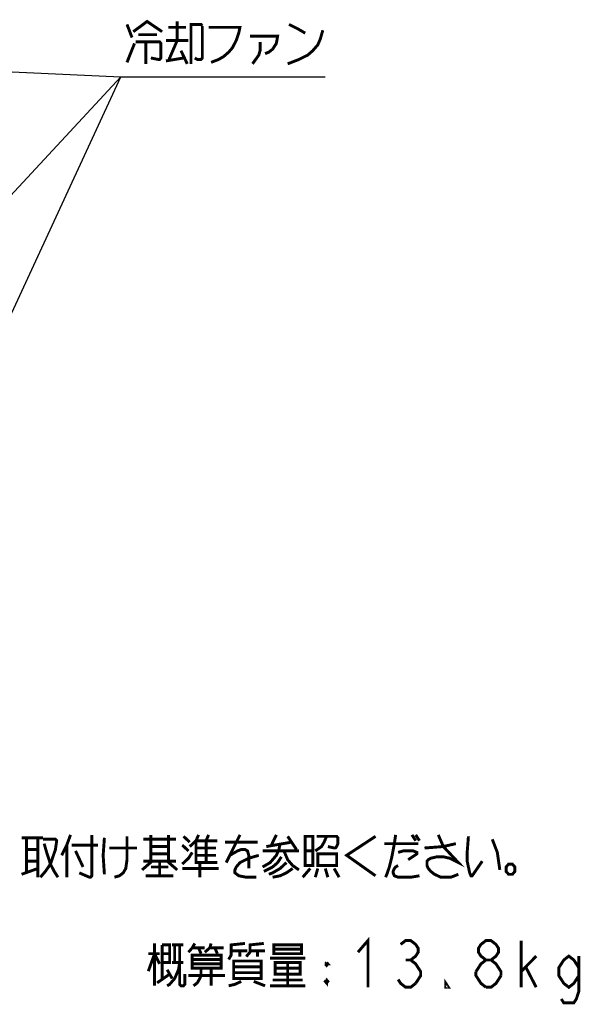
# Model space of a CAD drawing. Extents: x 147 to 2026, y 157 to 1386.
# Tile 9 of 30: x 1834 to 2026, y 157 to 494. Entities that reach past the tile are written whole.
import ezdxf

# ---------------------------------------------------------------- set-up
doc = ezdxf.new("R2010")
doc.units = 0
doc.header["$LTSCALE"] = 115.5
doc.layers.add('ALL_NOTE', color=7, linetype='CONTINUOUS')

msp = doc.modelspace()

# ---------------------------------------------------------------- linework, layer by layer
at = {"layer": 'ALL_NOTE', "color": 2, "linetype": 'CONTINUOUS'}
for p, q in [((1807.108, 477.481), (1869.03, 474.5)), ((1805.693, 337.829), (1869.03, 474.5)), ((1806.856, 407.683), (1869.03, 474.5)), ((1869.03, 474.5), (1870.28, 474.5)), ((1869.03, 474.5), (1870.28, 474.5)), ((1869.03, 474.5), (1870.28, 474.5)), ((1870.28, 474.5), (1939.08, 474.5)), ((1870.28, 474.5), (1939.08, 474.5)), ((1870.28, 474.5), (1939.08, 474.5))]:
    msp.add_line(p, q, dxfattribs=at)
at = {"layer": 'ALL_NOTE', "color": 2, "linetype": 'CONTINUOUS', "const_width": 1}
for points in [[(1871.139, 492.5), (1872.86, 488)], [(1873.289, 490), (1878.019, 493.5), (1883.179, 490)], [(1888.34, 493.5), (1888.34, 487)], [(1893.07, 479), (1893.07, 492.5), (1896.51, 492.5), (1896.939, 492)], [(1896.939, 492), (1896.939, 481), (1896.51, 480.5), (1895.219, 480.5), (1894.36, 481)], [(1926.61, 492.5), (1929.62, 491), (1932.2, 489.5)], [(1875.01, 489), (1881.46, 489)], [(1885.329, 491.5), (1891.35, 491.5)], [(1899.09, 491.5), (1909.84, 491.5), (1909.409, 489.5), (1908.55, 487), (1907.26, 484.5), (1905.97, 483), (1904.249, 481.5), (1902.53, 480.5), (1899.949, 479.5)], [(1913.28, 488.5), (1922.74, 488.5), (1922.31, 486), (1921.019, 484), (1919.73, 483), (1918.439, 482.5)], [(1926.179, 479), (1930.05, 480.5), (1933.059, 482), (1934.78, 483.5), (1936.5, 485.5), (1937.359, 487.5), (1938.22, 490.5)], [(1871.139, 479.5), (1873.719, 486)], [(1874.15, 486.5), (1882.32, 486.5), (1882.749, 486), (1882.749, 481), (1882.32, 480.5), (1881.89, 480.5), (1879.31, 481)], [(1877.59, 486.5), (1877.59, 479)], [(1884.47, 487), (1892.209, 487)], [(1888.34, 487), (1885.329, 480)], [(1916.72, 486.5), (1916.72, 483.5), (1916.289, 482), (1914.139, 479)], [(1889.63, 483.5), (1891.78, 479)], [(1884.47, 480), (1890.489, 481)], [(1835.022, 214.074), (1842.332, 214.074)], [(1836.742, 214.074), (1836.742, 202.074)], [(1840.612, 214.074), (1840.612, 200.574)], [(1842.332, 213.574), (1846.632, 213.574), (1847.062, 213.074), (1846.632, 210.074), (1844.912, 205.074), (1843.192, 202.574), (1841.472, 200.574)], [(1842.762, 212.074), (1843.622, 209.074), (1844.912, 205.074), (1846.202, 202.574), (1847.492, 200.574)], [(1851.792, 215.074), (1850.502, 211.574), (1848.782, 208.074)], [(1859.102, 215.074), (1859.102, 201.074), (1858.672, 200.574), (1858.242, 200.574), (1854.802, 202.074)], [(1863.402, 214.074), (1862.972, 208.074), (1863.402, 201.574)], [(1871.142, 214.574), (1871.142, 206.574), (1870.712, 203.574), (1869.852, 202.074), (1868.562, 201.074), (1866.842, 200.574)], [(1876.732, 213.574), (1887.912, 213.574)], [(1879.312, 215.074), (1879.312, 206.074)], [(1885.332, 215.074), (1885.332, 206.074)], [(1890.492, 214.574), (1892.642, 212.574)], [(1892.642, 211.074), (1894.792, 213.074), (1895.652, 215.074)], [(1894.792, 213.074), (1902.102, 213.074)], [(1894.792, 213.074), (1894.792, 205.574), (1902.102, 205.574)], [(1898.232, 213.074), (1899.092, 215.074)], [(1898.232, 213.074), (1898.232, 205.574)], [(1904.682, 212.574), (1915.862, 212.574)], [(1909.842, 215.074), (1905.112, 205.574)], [(1923.602, 212.074), (1923.172, 210.074), (1922.312, 208.074), (1920.162, 205.574), (1917.582, 204.074)], [(1918.872, 211.074), (1927.472, 212.574)], [(1922.312, 215.074), (1920.592, 211.574)], [(1926.182, 214.574), (1929.192, 210.074)], [(1932.202, 214.574), (1932.202, 204.574), (1934.782, 204.574), (1934.782, 214.574), (1932.202, 214.574)], [(1935.642, 209.574), (1937.792, 211.074), (1938.652, 212.574), (1939.512, 214.574)], [(1936.072, 214.574), (1942.952, 214.574), (1943.382, 214.074), (1943.382, 212.074), (1942.952, 211.074), (1942.522, 210.574), (1942.092, 210.574), (1939.942, 211.074)], [(1956.282, 214.574), (1946.392, 208.074), (1956.282, 201.074)], [(1959.292, 212.074), (1970.902, 212.074)], [(1963.162, 215.074), (1962.732, 212.074), (1961.872, 207.574), (1961.012, 204.074), (1960.152, 201.574), (1959.722, 200.574)], [(1968.752, 215.074), (1970.042, 213.074)], [(1970.042, 215.074), (1971.332, 213.074)], [(1973.052, 210.574), (1979.502, 211.074), (1983.802, 212.074)], [(1977.782, 215.074), (1979.502, 211.074), (1984.662, 205.574), (1981.652, 207.074), (1979.502, 207.574), (1977.352, 207.574), (1975.202, 207.074), (1974.342, 206.574), (1973.912, 206.074), (1973.912, 204.574), (1974.342, 203.574), (1975.202, 202.574), (1976.492, 201.574), (1978.642, 200.574), (1982.082, 200.574), (1984.662, 201.574)], [(1988.102, 214.574), (1987.672, 209.074), (1987.672, 206.074), (1988.532, 202.074), (1988.962, 201.074), (1989.392, 201.074), (1992.832, 206.074)], [(1996.272, 213.574), (1997.992, 209.074), (1998.852, 203.074)], [(1836.742, 210.074), (1840.612, 210.074)], [(1850.502, 211.574), (1850.502, 200.574)], [(1852.222, 211.574), (1861.252, 211.574)], [(1853.512, 209.574), (1856.092, 204.074)], [(1865.122, 210.574), (1874.582, 210.574)], [(1879.312, 211.074), (1885.332, 211.074)], [(1885.332, 208.574), (1879.312, 208.574)], [(1890.062, 211.574), (1892.212, 209.574)], [(1890.062, 205.074), (1892.212, 207.074), (1893.502, 209.074)], [(1894.792, 210.574), (1901.672, 210.574)], [(1906.402, 208.074), (1908.982, 209.574), (1910.272, 210.074), (1911.562, 210.074), (1912.422, 209.574), (1912.852, 208.074), (1912.852, 203.574)], [(1917.582, 209.574), (1930.052, 209.574)], [(1924.892, 209.574), (1926.182, 206.574), (1927.902, 204.574), (1930.052, 203.074)], [(1932.202, 209.574), (1934.782, 209.574)], [(1936.502, 208.574), (1936.502, 204.574), (1942.952, 204.574), (1942.952, 208.574), (1936.502, 208.574)], [(1964.022, 209.074), (1965.742, 209.574), (1969.182, 209.574), (1970.472, 209.074), (1970.472, 208.574), (1967.462, 206.574)], [(1836.742, 206.074), (1840.612, 206.074)], [(1879.742, 206.074), (1876.302, 203.074)], [(1876.732, 206.074), (1887.912, 206.074)], [(1882.322, 205.574), (1882.322, 201.074)], [(1884.902, 206.074), (1888.342, 203.074)], [(1894.792, 208.074), (1901.672, 208.074)], [(1896.082, 205.574), (1896.082, 200.574)], [(1916.292, 208.074), (1912.852, 207.074), (1909.842, 205.574), (1908.552, 204.074), (1908.122, 203.074), (1908.122, 202.074), (1909.412, 201.074), (1911.992, 200.574), (1915.432, 200.574)], [(1924.032, 207.574), (1922.742, 205.574), (1921.022, 204.074), (1918.012, 202.574)], [(1925.752, 205.574), (1923.602, 203.574), (1921.022, 202.074), (1919.732, 201.574)], [(1835.022, 201.574), (1840.612, 203.574)], [(1879.312, 204.074), (1885.332, 204.074)], [(1890.062, 203.574), (1902.532, 203.574)], [(1927.902, 203.574), (1925.752, 202.074), (1923.602, 201.074), (1921.022, 200.574)], [(1933.922, 203.574), (1931.342, 200.574)], [(1936.502, 203.574), (1935.642, 200.574)], [(1939.082, 203.574), (1939.942, 200.574)], [(1942.092, 203.574), (1943.812, 200.574)], [(1964.022, 204.574), (1963.162, 204.074), (1962.732, 203.574), (1962.302, 202.574), (1962.302, 202.074), (1962.732, 201.074), (1964.022, 200.574), (1968.322, 200.574), (1971.332, 201.074)], [(2003.152, 205.074), (2001.862, 205.074), (2001.002, 204.074), (2001.002, 202.574), (2001.862, 201.574), (2003.152, 201.574), (2004.012, 202.574), (2004.012, 204.074), (2003.152, 205.074)], [(1877.592, 201.074), (1887.052, 201.074)], [(1950.253, 174.908), (1953.693, 178.908), (1953.693, 162.908)], [(1964.873, 177.575), (1966.593, 178.908), (1968.313, 178.908), (1970.033, 177.575), (1970.893, 176.241), (1970.893, 174.908), (1970.033, 173.575), (1968.313, 172.241), (1970.033, 170.908), (1970.893, 169.575), (1971.753, 168.241), (1971.753, 166.908), (1970.033, 164.241)], [(1994.113, 172.241), (1992.393, 173.575), (1991.533, 174.908), (1991.533, 176.241), (1992.393, 177.575), (1994.113, 178.908), (1995.833, 178.908), (1997.553, 177.575), (1998.413, 176.241), (1998.413, 174.908), (1997.553, 173.575), (1995.833, 172.241)], [(2006.153, 162.908), (2006.153, 178.908)], [(1878.443, 168.408), (1880.593, 174.408), (1882.313, 170.908)], [(1880.593, 177.908), (1880.593, 163.408)], [(1883.173, 177.408), (1885.753, 177.408), (1885.753, 171.408), (1883.173, 171.408)], [(1883.173, 177.408), (1883.173, 165.908)], [(1886.613, 177.408), (1890.483, 177.408)], [(1887.473, 177.408), (1887.473, 171.408)], [(1889.193, 177.408), (1889.193, 163.908), (1889.623, 163.408), (1890.483, 163.408), (1890.913, 163.908), (1890.913, 167.408)], [(1894.353, 177.908), (1893.493, 176.408), (1892.203, 174.908)], [(1893.493, 176.408), (1897.793, 176.408)], [(1895.643, 176.408), (1896.503, 174.408)], [(1899.943, 177.908), (1899.513, 176.408), (1897.793, 174.908)], [(1899.513, 176.408), (1904.243, 176.408)], [(1901.233, 176.408), (1902.093, 174.408)], [(1905.963, 172.408), (1906.823, 173.908), (1906.823, 177.408), (1911.553, 177.908)], [(1906.823, 175.408), (1912.413, 175.408)], [(1909.833, 175.408), (1909.833, 173.408)], [(1911.983, 173.408), (1913.273, 174.908), (1913.273, 177.408), (1918.003, 177.908)], [(1913.273, 175.408), (1918.433, 175.408)], [(1915.853, 175.408), (1915.853, 173.408)], [(1921.443, 177.408), (1921.443, 174.408), (1930.903, 174.408), (1930.903, 177.408), (1921.443, 177.408)], [(1921.443, 175.908), (1930.903, 175.908)], [(1878.443, 174.408), (1882.313, 174.408)], [(1883.173, 174.408), (1885.753, 174.408)], [(1889.193, 171.408), (1888.763, 168.908), (1887.473, 165.908), (1885.753, 163.908), (1884.893, 163.408)], [(1886.613, 171.408), (1890.483, 171.408)], [(1893.493, 173.908), (1903.383, 173.908), (1903.383, 169.408), (1893.493, 169.408), (1893.493, 173.908)], [(1893.493, 172.408), (1903.383, 172.408)], [(1907.683, 171.908), (1907.683, 165.908), (1917.143, 165.908), (1917.143, 171.908), (1907.683, 171.908)], [(1920.153, 172.908), (1932.193, 172.908)], [(1921.873, 171.408), (1921.873, 167.408), (1930.473, 167.408), (1930.473, 171.408), (1921.873, 171.408)], [(1926.173, 171.408), (1926.173, 163.408)], [(1939.073, 170.908), (1939.933, 170.908), (1939.503, 171.408)], [(1939.073, 170.908), (1939.503, 171.408)], [(1939.503, 171.408), (1939.503, 170.408)], [(1966.593, 172.241), (1968.313, 172.241)], [(1990.673, 168.241), (1992.393, 170.908), (1994.113, 172.241), (1995.833, 172.241), (1997.553, 170.908), (1998.413, 169.575), (1999.273, 168.241), (1999.273, 166.908)], [(2006.153, 168.241), (2011.313, 173.575)], [(2025.933, 166.908), (2024.213, 164.241), (2022.493, 162.908), (2020.773, 164.241), (2019.053, 166.908), (2019.053, 169.575), (2020.773, 172.241), (2022.493, 173.575), (2024.213, 172.241), (2025.933, 169.575)], [(2025.933, 173.575), (2025.933, 161.575), (2025.073, 158.908), (2024.213, 157.575), (2020.773, 157.575), (2019.913, 158.908)], [(1884.893, 168.908), (1886.613, 165.908)], [(1903.383, 170.908), (1893.493, 170.908)], [(1896.503, 169.408), (1896.503, 166.908), (1896.073, 165.908), (1895.213, 164.408), (1893.923, 163.408)], [(1899.943, 169.408), (1899.943, 163.408)], [(1907.683, 169.908), (1917.143, 169.908)], [(1921.873, 169.408), (1930.473, 169.408)], [(1939.073, 170.908), (1939.503, 170.408), (1939.933, 170.908)], [(1994.113, 162.908), (1992.393, 164.241), (1991.533, 165.575), (1990.673, 166.908), (1990.673, 168.241)], [(2007.873, 169.575), (2011.313, 162.908)], [(1881.453, 164.408), (1885.753, 167.408)], [(1892.203, 166.908), (1904.673, 166.908)], [(1910.263, 164.908), (1908.113, 163.908), (1905.963, 163.408)], [(1917.143, 167.908), (1907.683, 167.908)], [(1914.563, 164.908), (1918.433, 163.408)], [(1921.013, 165.408), (1931.333, 165.408)], [(1939.503, 165.408), (1939.503, 164.408), (1939.073, 164.908), (1939.503, 165.408), (1939.933, 164.908), (1939.503, 164.408)], [(1939.073, 164.908), (1939.933, 164.908)], [(1970.033, 164.241), (1968.313, 162.908), (1966.593, 162.908), (1964.873, 164.241), (1964.013, 165.575)], [(1981.213, 162.908), (1980.353, 162.908), (1980.353, 164.241), (1981.213, 162.908)], [(1999.273, 166.908), (1997.553, 164.241), (1995.833, 162.908), (1994.113, 162.908)], [(1920.153, 163.408), (1932.193, 163.408)]]:
    msp.add_lwpolyline(points, dxfattribs=at)

doc.saveas('drawing.dxf')
